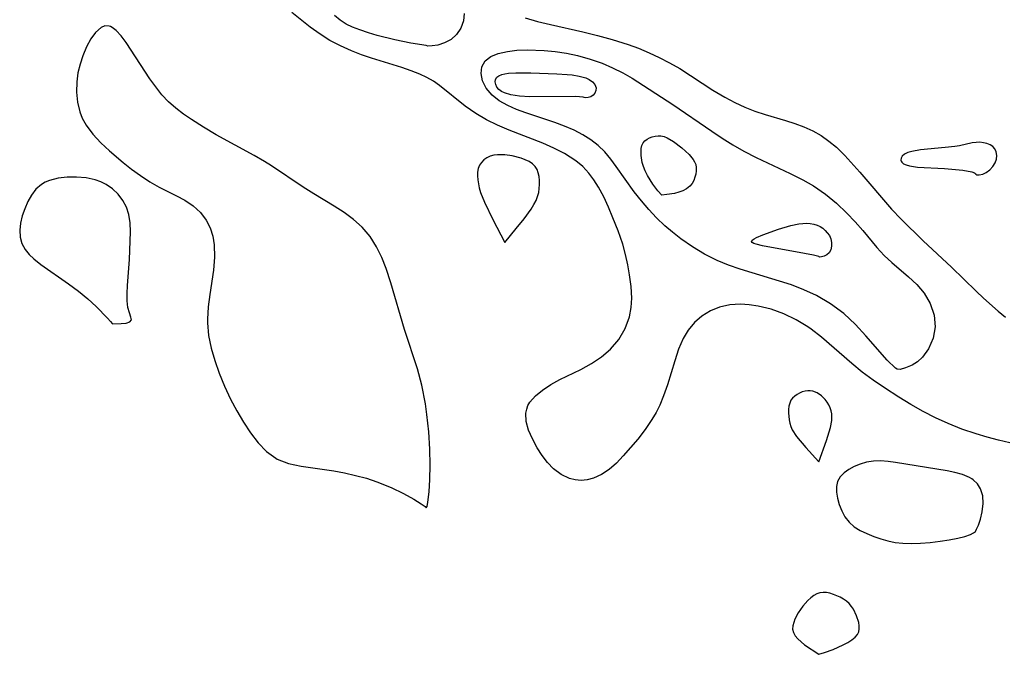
# Model space of a CAD drawing. Header units: inches. Extents: x 1073367 to 1082519, y 1569854 to 1574957.
# Tile 4 of 256: x 1073767 to 1073892, y 1572481 to 1572562. Entities that reach past the tile are written whole.
import ezdxf

# ---------------------------------------------------------------- set-up
doc = ezdxf.new("R2010")
doc.units = ezdxf.units.IN
doc.header["$MEASUREMENT"] = 0
doc.layers.add('CGG_CurvaNivelLidar_v1', color=7, linetype='Continuous', lineweight=30, true_color=0x008008)

msp = doc.modelspace()

# ---------------------------------------------------------------- linework, layer by layer
at = {"layer": 'CGG_CurvaNivelLidar_v1'}
for points in [[(1073892.8406, 1572507.937, 63), (1073891.4047, 1572508.2775, 63), (1073889.9797, 1572508.6525, 63), (1073888.5683, 1572509.0679, 63), (1073886.756, 1572509.6806, 63), (1073884.9793, 1572510.3845, 63), (1073883.3694, 1572511.126, 63), (1073881.7919, 1572511.9399, 63), (1073880.2428, 1572512.8117, 63), (1073878.7204, 1572513.731, 63), (1073876.8787, 1572514.9234, 63), (1073875.448, 1572515.9174, 63), (1073874.0553, 1572516.9541, 63), (1073872.7102, 1572518.0383, 63), (1073868.869, 1572521.4127, 63), (1073867.5495, 1572522.4325, 63), (1073867.1298, 1572522.7215, 63), (1073865.6181, 1572523.6219, 63), (1073864.0418, 1572524.3664, 63), (1073862.425, 1572524.9528, 63), (1073860.7902, 1572525.3654, 63), (1073859.6582, 1572525.5348, 63), (1073858.5379, 1572525.5969, 63), (1073857.1771, 1572525.508, 63), (1073855.8762, 1572525.2209, 63), (1073854.7055, 1572524.7455, 63), (1073853.6326, 1572524.0911, 63), (1073852.6778, 1572523.2739, 63), (1073851.867, 1572522.301, 63), (1073851.2429, 1572521.2324, 63), (1073850.6606, 1572519.863, 63), (1073850.1704, 1572518.3967, 63), (1073849.2459, 1572515.33, 63), (1073848.7463, 1572513.9067, 63), (1073848.2534, 1572512.7501, 63), (1073847.7808, 1572511.8141, 63), (1073847.2552, 1572510.9097, 63), (1073846.3882, 1572509.627, 63), (1073845.452, 1572508.4097, 63), (1073843.6108, 1572506.2552, 63), (1073842.7233, 1572505.3362, 63), (1073841.8035, 1572504.5286, 63), (1073840.8304, 1572503.87, 63), (1073839.8122, 1572503.4051, 63), (1073839.0196, 1572503.206, 63), (1073838.219, 1572503.1439, 63), (1073837.4723, 1572503.2123, 63), (1073836.7429, 1572503.3987, 63), (1073835.6902, 1572503.892, 63), (1073834.7308, 1572504.6018, 63), (1073833.9469, 1572505.4138, 63), (1073833.2507, 1572506.3312, 63), (1073832.6294, 1572507.3106, 63), (1073832.0225, 1572508.4331, 63), (1073831.5437, 1572509.5571, 63), (1073831.2472, 1572510.6583, 63), (1073831.1986, 1572511.7126, 63), (1073831.297, 1572512.2356, 63), (1073831.4607, 1572512.6727, 63), (1073831.7101, 1572513.1091, 63), (1073832.4033, 1572513.9173, 63), (1073833.3066, 1572514.6611, 63), (1073834.3656, 1572515.3487, 63), (1073835.5343, 1572515.9865, 63), (1073838.178, 1572517.2725, 63), (1073839.54, 1572518.0264, 63), (1073840.8255, 1572518.8863, 63), (1073841.9814, 1572519.8765, 63), (1073843.0239, 1572521.11, 63), (1073843.8335, 1572522.4912, 63), (1073844.3817, 1572523.9898, 63), (1073844.6012, 1572525.1669, 63), (1073844.6748, 1572526.3818, 63), (1073844.6056, 1572527.8432, 63), (1073844.416, 1572529.3308, 63), (1073844.1851, 1572530.6403, 63), (1073843.8948, 1572531.953, 63), (1073843.5373, 1572533.257, 63), (1073842.9531, 1572534.9632, 63), (1073842.2909, 1572536.6387, 63), (1073841.723, 1572537.9809, 63), (1073841.118, 1572539.2861, 63), (1073840.4517, 1572540.5327, 63), (1073839.8629, 1572541.4636, 63), (1073839.2112, 1572542.3305, 63), (1073838.4478, 1572543.156, 63), (1073837.5605, 1572543.9015, 63), (1073836.1121, 1572544.8292, 63), (1073834.7731, 1572545.5155, 63), (1073833.3701, 1572546.1358, 63), (1073829.0653, 1572547.8075, 63), (1073827.5886, 1572548.4348, 63), (1073826.1661, 1572549.1298, 63), (1073824.8224, 1572549.914, 63), (1073823.473, 1572550.8757, 63), (1073820.1988, 1572553.5004, 63), (1073819.4086, 1572554.0349, 63), (1073818.5709, 1572554.5034, 63), (1073817.6871, 1572554.9173, 63), (1073816.5619, 1572555.3675, 63), (1073815.395, 1572555.7736, 63), (1073811.5323, 1572556.9679, 63), (1073810.2371, 1572557.4122, 63), (1073808.9615, 1572557.9077, 63), (1073807.5738, 1572558.534, 63), (1073806.2381, 1572559.2406, 63), (1073804.969, 1572560.0317, 63), (1073803.735, 1572560.9355, 63), (1073801.3764, 1572562.821, 63)], [(1073823.3463, 1572562.6642, 62.5), (1073823.231, 1572561.7193, 62.5), (1073822.9013, 1572560.8037, 62.5), (1073822.3747, 1572559.9915, 62.5), (1073821.6733, 1572559.3488, 62.5), (1073820.8472, 1572558.9131, 62.5), (1073820.0004, 1572558.6544, 62.5), (1073819.2498, 1572558.5333, 62.5), (1073818.711, 1572558.5153, 62.5), (1073818.5, 1572558.5757, 62.5), (1073816.5236, 1572558.8984, 62.5), (1073814.5021, 1572559.3188, 62.5), (1073812.2661, 1572559.8875, 62.5), (1073811.1272, 1572560.219, 62.5), (1073810.0577, 1572560.5702, 62.5), (1073809.105, 1572560.9393, 62.5), (1073808.3133, 1572561.3254, 62.5), (1073807.5226, 1572561.8255, 62.5), (1073806.8301, 1572562.4077, 62.5)], [(1073831.1115, 1572562.1317, 63), (1073832.6927, 1572561.6678, 63), (1073834.3339, 1572561.2601, 63), (1073838.456, 1572560.3384, 63), (1073840.3287, 1572559.8783, 63), (1073842.1932, 1572559.367, 63), (1073844.2086, 1572558.7331, 63), (1073845.5574, 1572558.2325, 63), (1073846.8819, 1572557.677, 63), (1073848.1806, 1572557.0724, 63), (1073849.5133, 1572556.3876, 63), (1073850.8064, 1572555.6469, 63), (1073855.0306, 1572552.8977, 63), (1073856.5435, 1572551.9943, 63), (1073857.8077, 1572551.318, 63), (1073859.1004, 1572550.7209, 63), (1073860.3738, 1572550.2341, 63), (1073861.6666, 1572549.8124, 63), (1073864.2627, 1572549.0483, 63), (1073865.4587, 1572548.6645, 63), (1073866.6264, 1572548.2266, 63), (1073867.7526, 1572547.7098, 63), (1073868.8073, 1572547.1051, 63), (1073869.8067, 1572546.4076, 63), (1073870.7476, 1572545.6245, 63), (1073871.8262, 1572544.5589, 63), (1073873.7245, 1572542.4277, 63), (1073877.7842, 1572537.7361, 63), (1073878.9913, 1572536.4386, 63), (1073881.7954, 1572533.6746, 63), (1073885.4144, 1572530.3069, 63), (1073888.5576, 1572527.2607, 63), (1073889.5132, 1572526.372, 63), (1073891.3855, 1572524.7047, 63), (1073892.3111, 1572523.9391, 63)]]:
    msp.add_polyline3d(points, dxfattribs=at)
for points in [[(1073818.5, 1572499.6511, 63.5), (1073818.5995, 1572499.8261, 63.5), (1073818.7226, 1572500.3819, 63.5), (1073818.8719, 1572501.7016, 63.5), (1073818.9554, 1572503.2421, 63.5), (1073818.9846, 1572505.0804, 63.5), (1073818.9449, 1572507.1347, 63.5), (1073818.8216, 1572509.3225, 63.5), (1073818.5989, 1572511.5609, 63.5), (1073818.412, 1572512.8899, 63.5), (1073817.9483, 1572515.2946, 63.5), (1073817.3962, 1572517.3797, 63.5), (1073815.7371, 1572522.3847, 63.5), (1073813.9724, 1572528.3465, 63.5), (1073813.3818, 1572530.1391, 63.5), (1073812.8318, 1572531.556, 63.5), (1073812.1819, 1572532.8998, 63.5), (1073811.3445, 1572534.2207, 63.5), (1073810.3477, 1572535.414, 63.5), (1073809.254, 1572536.4184, 63.5), (1073808.049, 1572537.3159, 63.5), (1073806.7927, 1572538.1204, 63.5), (1073804.1833, 1572539.6775, 63.5), (1073802.8303, 1572540.5403, 63.5), (1073798.7972, 1572543.2427, 63.5), (1073797.9126, 1572543.8033, 63.5), (1073796.5767, 1572544.5868, 63.5), (1073791.7296, 1572547.2078, 63.5), (1073790.1403, 1572548.1592, 63.5), (1073788.6059, 1572549.1506, 63.5), (1073787.5766, 1572549.8577, 63.5), (1073786.5956, 1572550.5989, 63.5), (1073785.6829, 1572551.4004, 63.5), (1073784.8218, 1572552.3178, 63.5), (1073784.0362, 1572553.303, 63.5), (1073783.3064, 1572554.3303, 63.5), (1073780.292, 1572558.9946, 63.5), (1073779.6511, 1572559.8387, 63.5), (1073779.0135, 1572560.5085, 63.5), (1073778.5034, 1572560.8806, 63.5), (1073778.2579, 1572560.9981, 63.5), (1073778.1216, 1572561.0456, 63.5), (1073777.5526, 1572561.0876, 63.5), (1073777.0916, 1572560.9062, 63.5), (1073776.3725, 1572560.2582, 63.5), (1073775.7847, 1572559.4335, 63.5), (1073775.2396, 1572558.4258, 63.5), (1073774.7563, 1572557.2851, 63.5), (1073774.4053, 1572556.2193, 63.5), (1073774.137, 1572555.1077, 63.5), (1073773.9735, 1572553.9706, 63.5), (1073773.9405, 1572552.6451, 63.5), (1073774.0718, 1572551.3482, 63.5), (1073774.3638, 1572550.118, 63.5), (1073774.6621, 1572549.3375, 63.5), (1073775.1774, 1572548.4228, 63.5), (1073776.0447, 1572547.2728, 63.5), (1073777.0562, 1572546.1807, 63.5), (1073778.1533, 1572545.1545, 63.5), (1073779.8839, 1572543.665, 63.5), (1073780.9533, 1572542.814, 63.5), (1073782.0904, 1572541.9958, 63.5), (1073783.2774, 1572541.2284, 63.5), (1073784.4986, 1572540.5319, 63.5), (1073786.7007, 1572539.4349, 63.5), (1073787.7502, 1572538.8568, 63.5), (1073788.8009, 1572538.1305, 63.5), (1073789.7243, 1572537.2861, 63.5), (1073790.4783, 1572536.3148, 63.5), (1073790.972, 1572535.3472, 63.5), (1073791.3096, 1572534.2933, 63.5), (1073791.5006, 1572533.1739, 63.5), (1073791.5454, 1572531.5903, 63.5), (1073791.4071, 1572529.9519, 63.5), (1073790.922, 1572526.8569, 63.5), (1073790.7103, 1572525.2873, 63.5), (1073790.6178, 1572523.7076, 63.5), (1073790.6249, 1572523.241, 63.5), (1073790.7772, 1572521.6294, 63.5), (1073791.0965, 1572520.0175, 63.5), (1073791.5488, 1572518.4114, 63.5), (1073792.109, 1572516.8184, 63.5), (1073792.801, 1572515.1502, 63.5), (1073793.5738, 1572513.516, 63.5), (1073794.364, 1572512.0183, 63.5), (1073795.206, 1572510.5778, 63.5), (1073796.1146, 1572509.1938, 63.5), (1073797.0884, 1572507.9281, 63.5), (1073798.1494, 1572506.8302, 63.5), (1073799.3286, 1572505.9654, 63.5), (1073799.5198, 1572505.8599, 63.5), (1073800.9451, 1572505.3042, 63.5), (1073802.5779, 1572504.9633, 63.5), (1073806.7192, 1572504.3418, 63.5), (1073808.1067, 1572504.083, 63.5), (1073809.4982, 1572503.7736, 63.5), (1073810.8901, 1572503.4038, 63.5), (1073812.2266, 1572502.9732, 63.5), (1073814.0409, 1572502.2389, 63.5), (1073815.6204, 1572501.4613, 63.5), (1073816.9183, 1572500.7289, 63.5), (1073817.8706, 1572500.1384, 63.5), (1073818.3488, 1572499.8126, 63.5)], [(1073878.5, 1572517.3123, 62.5), (1073878.2973, 1572517.4343, 62.5), (1073877.2393, 1572518.4896, 62.5), (1073874.5087, 1572521.5661, 62.5), (1073873.1744, 1572523.0244, 62.5), (1073871.6902, 1572524.4281, 62.5), (1073870.0106, 1572525.6634, 62.5), (1073868.2084, 1572526.6996, 62.5), (1073866.5997, 1572527.4545, 62.5), (1073865.0465, 1572528.0562, 62.5), (1073858.5011, 1572530.0875, 62.5), (1073857.0116, 1572530.6001, 62.5), (1073855.5614, 1572531.1828, 62.5), (1073853.9444, 1572531.9873, 62.5), (1073852.4033, 1572532.9134, 62.5), (1073850.942, 1572533.9398, 62.5), (1073849.8577, 1572534.797, 62.5), (1073848.9084, 1572535.602, 62.5), (1073847.8565, 1572536.601, 62.5), (1073846.8561, 1572537.6666, 62.5), (1073845.905, 1572538.7836, 62.5), (1073845.0037, 1572539.9396, 62.5), (1073842.7144, 1572543.1631, 62.5), (1073842.0002, 1572544.1195, 62.5), (1073841.246, 1572545.0188, 62.5), (1073840.4217, 1572545.8368, 62.5), (1073839.4755, 1572546.5747, 62.5), (1073838.4428, 1572547.2166, 62.5), (1073837.3426, 1572547.7775, 62.5), (1073836.1317, 1572548.2951, 62.5), (1073834.8858, 1572548.7577, 62.5), (1073831.1867, 1572549.9965, 62.5), (1073829.9998, 1572550.4458, 62.5), (1073828.8887, 1572550.9441, 62.5), (1073827.8112, 1572551.5576, 62.5), (1073826.9001, 1572552.2644, 62.5), (1073826.1502, 1572553.1397, 62.5), (1073825.6719, 1572554.0833, 62.5), (1073825.49, 1572555.0085, 62.5), (1073825.5934, 1572555.8786, 62.5), (1073825.9981, 1572556.6241, 62.5), (1073826.7137, 1572557.1876, 62.5), (1073827.6845, 1572557.5865, 62.5), (1073828.8477, 1572557.8468, 62.5), (1073830.0649, 1572557.9823, 62.5), (1073831.3728, 1572558.0289, 62.5), (1073833.5141, 1572557.9503, 62.5), (1073834.9313, 1572557.809, 62.5), (1073836.3594, 1572557.5952, 62.5), (1073837.7822, 1572557.3033, 62.5), (1073839.3695, 1572556.8697, 62.5), (1073840.9121, 1572556.3286, 62.5), (1073842.2489, 1572555.753, 62.5), (1073843.5305, 1572555.111, 62.5), (1073844.7516, 1572554.4204, 62.5), (1073849.9189, 1572551.0725, 62.5), (1073854.8674, 1572547.6645, 62.5), (1073856.2101, 1572546.7763, 62.5), (1073857.5799, 1572545.9227, 62.5), (1073858.9824, 1572545.1234, 62.5), (1073860.5365, 1572544.3314, 62.5), (1073864.8862, 1572542.2787, 62.5), (1073866.482, 1572541.4704, 62.5), (1073867.8289, 1572540.7002, 62.5), (1073869.3475, 1572539.6458, 62.5), (1073870.7689, 1572538.4678, 62.5), (1073872.1017, 1572537.2013, 62.5), (1073873.1324, 1572536.1168, 62.5), (1073874.1098, 1572535.0136, 62.5), (1073875.924, 1572532.8386, 62.5), (1073876.8326, 1572531.8347, 62.5), (1073877.8218, 1572530.9239, 62.5), (1073879.9416, 1572529.1145, 62.5), (1073880.9884, 1572528.1252, 62.5), (1073881.9372, 1572527.0177, 62.5), (1073882.7175, 1572525.68, 62.5), (1073883.2083, 1572524.2275, 62.5), (1073883.3435, 1572522.7405, 62.5), (1073883.0823, 1572521.2613, 62.5), (1073882.5024, 1572519.9337, 62.5), (1073881.7137, 1572518.8487, 62.5), (1073881.0892, 1572518.2726, 62.5), (1073880.4238, 1572517.8496, 62.5), (1073879.5593, 1572517.4729, 62.5), (1073878.8692, 1572517.294, 62.5)], [(1073838.5, 1572552.0144, 62), (1073838.0374, 1572552.0614, 62), (1073837.4868, 1572552.0729, 62), (1073831.6934, 1572552.0376, 62), (1073830.3778, 1572552.1126, 62), (1073829.2959, 1572552.2845, 62), (1073828.4696, 1572552.5494, 62), (1073828.0892, 1572552.747, 62), (1073827.7715, 1572552.9865, 62), (1073827.5142, 1572553.2925, 62), (1073827.3546, 1572553.6273, 62), (1073827.3001, 1572553.9578, 62), (1073827.3463, 1572554.2695, 62), (1073827.4988, 1572554.5367, 62), (1073827.7616, 1572554.7391, 62), (1073828.114, 1572554.8848, 62), (1073828.5334, 1572554.9855, 62), (1073828.9706, 1572555.0473, 62), (1073829.9334, 1572555.1075, 62), (1073831.8454, 1572555.1109, 62), (1073835.1426, 1572555.0001, 62), (1073836.4429, 1572554.9094, 62), (1073837.0791, 1572554.841, 62), (1073837.965, 1572554.6972, 62), (1073838.8456, 1572554.4559, 62), (1073839.2678, 1572554.2715, 62), (1073839.6944, 1572553.9726, 62), (1073839.9965, 1572553.609, 62), (1073840.1382, 1572553.2064, 62), (1073840.1165, 1572552.8569, 62), (1073839.9812, 1572552.5312, 62), (1073839.7569, 1572552.2589, 62), (1073839.4699, 1572552.0639, 62), (1073839.1513, 1572551.9565, 62), (1073838.8507, 1572551.9232, 62), (1073838.6181, 1572551.9457, 62)], [(1073848.5, 1572539.5297, 62), (1073848.0278, 1572540.0725, 62), (1073847.3743, 1572540.9252, 62), (1073846.6982, 1572542.0122, 62), (1073846.4094, 1572542.5929, 62), (1073846.1777, 1572543.1562, 62), (1073846.0178, 1572543.672, 62), (1073845.8761, 1572544.5867, 62), (1073845.8627, 1572545.0264, 62), (1073845.8943, 1572545.4444, 62), (1073845.9816, 1572545.8302, 62), (1073846.1405, 1572546.1703, 62), (1073846.3596, 1572546.4311, 62), (1073846.6356, 1572546.6472, 62), (1073846.9522, 1572546.8229, 62), (1073847.2966, 1572546.9587, 62), (1073847.6587, 1572547.0513, 62), (1073848.0305, 1572547.094, 62), (1073848.4051, 1572547.0757, 62), (1073848.8058, 1572546.9782, 62), (1073849.2024, 1572546.8156, 62), (1073849.9825, 1572546.3617, 62), (1073851.0717, 1572545.5351, 62), (1073851.9951, 1572544.6735, 62), (1073852.5019, 1572544.0612, 62), (1073852.6968, 1572543.74, 62), (1073852.8338, 1572543.4051, 62), (1073852.9032, 1572543.0167, 62), (1073852.8997, 1572542.6145, 62), (1073852.8389, 1572542.2057, 62), (1073852.7318, 1572541.7977, 62), (1073852.5842, 1572541.3986, 62), (1073852.379, 1572541.0109, 62), (1073852.0676, 1572540.6373, 62), (1073851.6548, 1572540.3093, 62), (1073851.1819, 1572540.0626, 62), (1073850.6619, 1572539.8753, 62), (1073850.1301, 1572539.7382, 62), (1073849.1688, 1572539.5817, 62)], [(1073888.5, 1572542.1981, 63.5), (1073888.6311, 1572542.1128, 63.5), (1073888.957, 1572542.1074, 63.5), (1073889.4021, 1572542.2073, 63.5), (1073889.8527, 1572542.4179, 63.5), (1073890.2953, 1572542.7386, 63.5), (1073890.6873, 1572543.1496, 63.5), (1073890.9865, 1572543.6258, 63.5), (1073891.1503, 1572544.1044, 63.5), (1073891.196, 1572544.5831, 63.5), (1073891.1269, 1572545.0282, 63.5), (1073890.9476, 1572545.4056, 63.5), (1073890.6763, 1572545.7032, 63.5), (1073890.3358, 1572545.9295, 63.5), (1073889.9405, 1572546.0918, 63.5), (1073889.5067, 1572546.1967, 63.5), (1073889.0471, 1572546.2464, 63.5), (1073888.5715, 1572546.2396, 63.5), (1073888.0564, 1572546.1713, 63.5), (1073886.4504, 1572545.8165, 63.5), (1073885.8447, 1572545.7124, 63.5), (1073884.5995, 1572545.5684, 63.5), (1073881.4896, 1572545.299, 63.5), (1073880.3727, 1572545.0941, 63.5), (1073879.8689, 1572544.9301, 63.5), (1073879.4465, 1572544.7226, 63.5), (1073879.1378, 1572544.4706, 63.5), (1073878.9944, 1572544.2303, 63.5), (1073878.9628, 1572543.9807, 63.5), (1073878.9987, 1572543.8424, 63.5), (1073879.0869, 1572543.6969, 63.5), (1073879.2852, 1572543.5236, 63.5), (1073879.634, 1572543.3565, 63.5), (1073880.0684, 1572543.2343, 63.5), (1073881.1086, 1572543.0843, 63.5), (1073884.5264, 1572542.9101, 63.5), (1073886.8661, 1572542.7074, 63.5), (1073888.0083, 1572542.4963, 63.5), (1073888.3524, 1572542.3722, 63.5), (1073888.491, 1572542.2762, 63.5)], [(1073828.5, 1572533.4921, 63.5), (1073829.9773, 1572535.2471, 63.5), (1073830.9655, 1572536.4794, 63.5), (1073831.8727, 1572537.7321, 63.5), (1073832.2294, 1572538.3077, 63.5), (1073832.494, 1572538.8294, 63.5), (1073832.6966, 1572539.3536, 63.5), (1073832.8279, 1572539.8597, 63.5), (1073832.9075, 1572540.3725, 63.5), (1073832.9421, 1572540.8848, 63.5), (1073832.934, 1572541.3894, 63.5), (1073832.8818, 1572541.8783, 63.5), (1073832.7801, 1572542.3424, 63.5), (1073832.6196, 1572542.7707, 63.5), (1073832.3866, 1572543.1498, 63.5), (1073832.0345, 1572543.498, 63.5), (1073831.6022, 1572543.7854, 63.5), (1073831.1128, 1572544.0254, 63.5), (1073830.5837, 1572544.2264, 63.5), (1073829.457, 1572544.523, 63.5), (1073828.5338, 1572544.6527, 63.5), (1073827.577, 1572544.668, 63.5), (1073827.1227, 1572544.6044, 63.5), (1073826.6625, 1572544.4658, 63.5), (1073826.238, 1572544.262, 63.5), (1073825.858, 1572544.002, 63.5), (1073825.5353, 1572543.6903, 63.5), (1073825.2871, 1572543.3272, 63.5), (1073825.1284, 1572542.9136, 63.5), (1073825.0467, 1572542.4594, 63.5), (1073825.0268, 1572541.9762, 63.5), (1073825.0579, 1572541.4732, 63.5), (1073825.2497, 1572540.4363, 63.5), (1073825.4264, 1572539.8507, 63.5), (1073825.9115, 1572538.627, 63.5), (1073826.9983, 1572536.3862, 63.5)], [(1073778.5, 1572523.0886, 63.5), (1073779.6227, 1572523.124, 63.5), (1073780.2561, 1572523.197, 63.5), (1073780.7415, 1572523.3465, 63.5), (1073780.9368, 1572523.5928, 63.5), (1073780.8868, 1572523.9648, 63.5), (1073780.6985, 1572524.49, 63.5), (1073780.5023, 1572525.1971, 63.5), (1073780.4096, 1572526.0387, 63.5), (1073780.4004, 1572526.9899, 63.5), (1073780.4488, 1572528.0005, 63.5), (1073780.7148, 1572531.2999, 63.5), (1073780.8149, 1572534.8132, 63.5), (1073780.791, 1572535.9625, 63.5), (1073780.6281, 1572537.0627, 63.5), (1073780.3108, 1572537.9854, 63.5), (1073779.8443, 1572538.8461, 63.5), (1073779.2519, 1572539.63, 63.5), (1073778.5476, 1572540.316, 63.5), (1073777.7378, 1572540.8761, 63.5), (1073777.0511, 1572541.2024, 63.5), (1073776.3175, 1572541.45, 63.5), (1073775.16, 1572541.6989, 63.5), (1073773.9654, 1572541.8195, 63.5), (1073772.7693, 1572541.8176, 63.5), (1073771.6076, 1572541.6849, 63.5), (1073770.5197, 1572541.3983, 63.5), (1073769.9718, 1572541.1631, 63.5), (1073769.4689, 1572540.8634, 63.5), (1073768.7843, 1572540.2565, 63.5), (1073768.2121, 1572539.5163, 63.5), (1073767.7357, 1572538.6818, 63.5), (1073767.3453, 1572537.7864, 63.5), (1073767.0383, 1572536.8591, 63.5), (1073766.8195, 1572535.9269, 63.5), (1073766.7088, 1572535.0333, 63.5), (1073766.7489, 1572534.1695, 63.5), (1073766.9881, 1572533.346, 63.5), (1073767.4134, 1572532.5766, 63.5), (1073767.9147, 1572531.9611, 63.5), (1073768.5154, 1572531.3889, 63.5), (1073769.4132, 1572530.6825, 63.5), (1073772.9384, 1572528.2236, 63.5), (1073774.2029, 1572527.2801, 63.5), (1073775.3864, 1572526.2868, 63.5), (1073776.4321, 1572525.3186, 63.5), (1073777.8856, 1572523.8452, 63.5), (1073778.2909, 1572523.3968, 63.5), (1073778.4933, 1572523.1386, 63.5)], [(1073868.5, 1572531.672, 62), (1073867.8189, 1572531.8478, 62), (1073866.6983, 1572532.0772, 62), (1073861.332, 1572533.0557, 62), (1073860.5374, 1572533.256, 62), (1073860.2368, 1572533.365, 62), (1073860.0327, 1572533.4827, 62), (1073859.9583, 1572533.612, 62), (1073860.045, 1572533.7603, 62), (1073860.2658, 1572533.9206, 62), (1073860.5829, 1572534.0895, 62), (1073861.401, 1572534.4437, 62), (1073863.3687, 1572535.1658, 62), (1073864.9297, 1572535.6462, 62), (1073865.9749, 1572535.865, 62), (1073866.4651, 1572535.9154, 62), (1073866.9495, 1572535.9273, 62), (1073867.4232, 1572535.8983, 62), (1073867.8798, 1572535.822, 62), (1073868.3114, 1572535.6878, 62), (1073868.6728, 1572535.5083, 62), (1073869.0075, 1572535.2808, 62), (1073869.3157, 1572535.0148, 62), (1073869.5957, 1572534.7175, 62), (1073869.8602, 1572534.3527, 62), (1073870.0523, 1572533.9304, 62), (1073870.1515, 1572533.4737, 62), (1073870.1423, 1572532.9978, 62), (1073870.027, 1572532.5518, 62), (1073869.8185, 1572532.1713, 62), (1073869.533, 1572531.8865, 62), (1073869.198, 1572531.7109, 62), (1073868.873, 1572531.6293, 62), (1073868.6205, 1572531.6205, 62)], [(1073868.5, 1572505.5142, 63.5), (1073869.4828, 1572508.2368, 63.5), (1073869.9937, 1572509.8869, 63.5), (1073870.1604, 1572510.7664, 63.5), (1073870.1904, 1572511.1943, 63.5), (1073870.1701, 1572511.6148, 63.5), (1073870.0915, 1572512.0171, 63.5), (1073869.9621, 1572512.407, 63.5), (1073869.7906, 1572512.7813, 63.5), (1073869.5814, 1572513.1349, 63.5), (1073869.3355, 1572513.4606, 63.5), (1073868.8442, 1572513.9334, 63.5), (1073868.3205, 1572514.2856, 63.5), (1073867.7343, 1572514.5016, 63.5), (1073867.428, 1572514.5519, 63.5), (1073867.1189, 1572514.5598, 63.5), (1073866.7579, 1572514.512, 63.5), (1073866.404, 1572514.4118, 63.5), (1073866.0623, 1572514.2691, 63.5), (1073865.7391, 1572514.09, 63.5), (1073865.4425, 1572513.8778, 63.5), (1073865.1824, 1572513.6324, 63.5), (1073864.9718, 1572513.3514, 63.5), (1073864.8081, 1572512.9943, 63.5), (1073864.7071, 1572512.6009, 63.5), (1073864.6551, 1572512.1827, 63.5), (1073864.6428, 1572511.7489, 63.5), (1073864.7213, 1572510.8633, 63.5), (1073864.8136, 1572510.4244, 63.5), (1073864.9493, 1572509.9966, 63.5), (1073865.1378, 1572509.5801, 63.5), (1073865.662, 1572508.7522, 63.5), (1073866.8516, 1572507.3137, 63.5)], [(1073888.5, 1572496.7239, 63.5), (1073888.617, 1572496.9088, 63.5), (1073888.8458, 1572497.431, 63.5), (1073889.1133, 1572498.205, 63.5), (1073889.3435, 1572499.1479, 63.5), (1073889.4584, 1572500.1766, 63.5), (1073889.3909, 1572501.1627, 63.5), (1073889.1082, 1572502.0684, 63.5), (1073888.7112, 1572502.6877, 63.5), (1073888.1846, 1572503.1978, 63.5), (1073888.0159, 1572503.3226, 63.5), (1073887.7109, 1572503.5159, 63.5), (1073886.8107, 1572503.9081, 63.5), (1073885.8539, 1572504.1474, 63.5), (1073884.8552, 1572504.347, 63.5), (1073878.2981, 1572505.4389, 63.5), (1073877.3344, 1572505.5659, 63.5), (1073876.3867, 1572505.6298, 63.5), (1073875.4617, 1572505.6001, 63.5), (1073874.6116, 1572505.4613, 63.5), (1073873.7989, 1572505.2276, 63.5), (1073873.0354, 1572504.9156, 63.5), (1073872.3377, 1572504.5357, 63.5), (1073871.7281, 1572504.0931, 63.5), (1073871.2365, 1572503.5876, 63.5), (1073870.9018, 1572503.0144, 63.5), (1073870.7533, 1572502.3545, 63.5), (1073870.7646, 1572501.6375, 63.5), (1073870.891, 1572500.8838, 63.5), (1073871.1178, 1572500.0623, 63.5), (1073871.4338, 1572499.2515, 63.5), (1073871.8481, 1572498.4851, 63.5), (1073872.3804, 1572497.8011, 63.5), (1073873.0361, 1572497.2388, 63.5), (1073873.7969, 1572496.7682, 63.5), (1073874.6317, 1572496.364, 63.5), (1073875.5157, 1572496.0059, 63.5), (1073876.4068, 1572495.691, 63.5), (1073877.3208, 1572495.4224, 63.5), (1073878.256, 1572495.2237, 63.5), (1073879.2018, 1572495.1292, 63.5), (1073880.2744, 1572495.1127, 63.5), (1073881.4779, 1572495.1513, 63.5), (1073882.7226, 1572495.2381, 63.5), (1073883.9584, 1572495.3696, 63.5), (1073885.1357, 1572495.5426, 63.5), (1073886.2054, 1572495.7532, 63.5), (1073887.1199, 1572495.9948, 63.5), (1073887.8333, 1572496.2549, 63.5), (1073888.2305, 1572496.4572, 63.5), (1073888.459, 1572496.6232, 63.5)], [(1073868.5, 1572480.9615, 63.5), (1073869.235, 1572481.1857, 63.5), (1073870.341, 1572481.5884, 63.5), (1073871.6143, 1572482.1603, 63.5), (1073872.2145, 1572482.4826, 63.5), (1073872.7397, 1572482.8151, 63.5), (1073873.1508, 1572483.1473, 63.5), (1073873.4275, 1572483.4781, 63.5), (1073873.6066, 1572483.8402, 63.5), (1073873.675, 1572484.2133, 63.5), (1073873.6649, 1572484.6127, 63.5), (1073873.5956, 1572485.0286, 63.5), (1073873.3271, 1572485.8775, 63.5), (1073872.9214, 1572486.6997, 63.5), (1073872.6671, 1572487.0802, 63.5), (1073872.3721, 1572487.4268, 63.5), (1073872.0257, 1572487.7351, 63.5), (1073871.6425, 1572488.0037, 63.5), (1073871.2337, 1572488.2382, 63.5), (1073870.3734, 1572488.6107, 63.5), (1073869.9354, 1572488.7434, 63.5), (1073869.5001, 1572488.8307, 63.5), (1073869.0733, 1572488.8603, 63.5), (1073868.6614, 1572488.8146, 63.5), (1073868.2526, 1572488.6711, 63.5), (1073867.8635, 1572488.4471, 63.5), (1073867.4908, 1572488.1635, 63.5), (1073867.1332, 1572487.8359, 63.5), (1073866.4659, 1572487.0899, 63.5), (1073865.8877, 1572486.2616, 63.5), (1073865.4717, 1572485.4281, 63.5), (1073865.3206, 1572485.0063, 63.5), (1073865.2172, 1572484.5897, 63.5), (1073865.1818, 1572484.1789, 63.5), (1073865.2756, 1572483.7491, 63.5), (1073865.5036, 1572483.3359, 63.5), (1073865.8409, 1572482.9314, 63.5), (1073866.253, 1572482.5429, 63.5), (1073866.7058, 1572482.1775, 63.5)]]:
    msp.add_polyline3d(points, close=True, dxfattribs=at)

doc.saveas('drawing.dxf')
